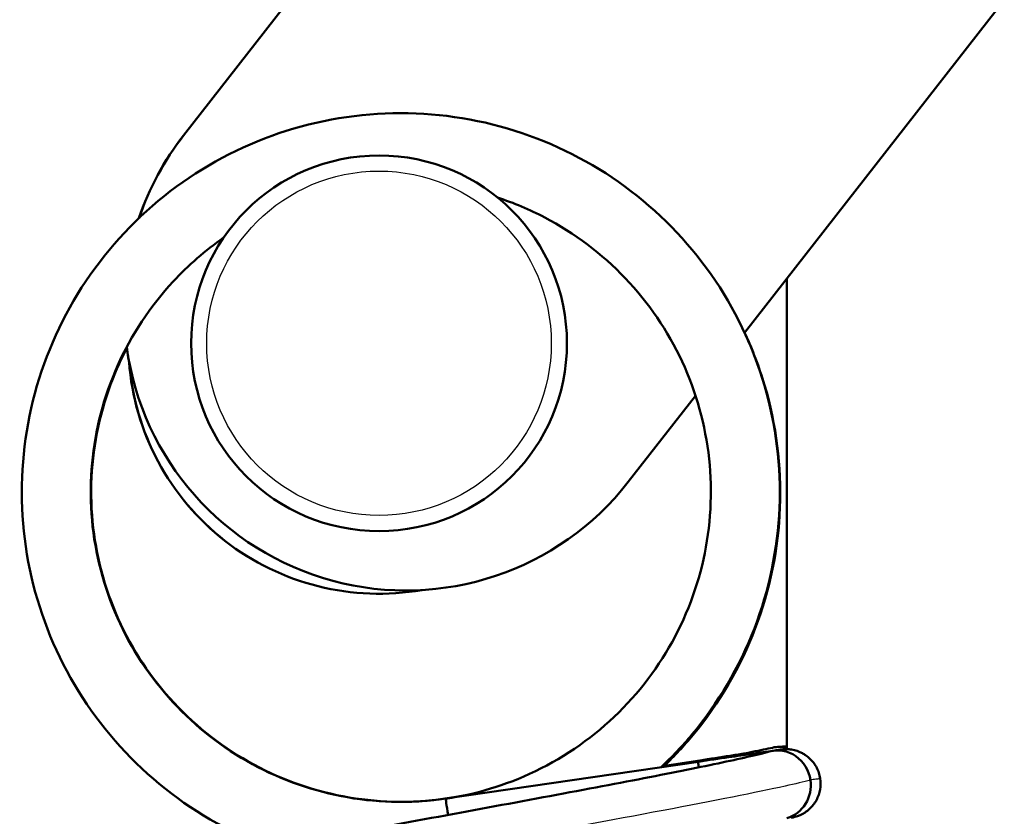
# Model space of a CAD drawing. Header units: millimetres. Extents: x 70 to 1011, y -602 to 1647.
# Tile 44 of 93: x 767 to 782, y 437 to 450. Entities that reach past the tile are written whole.
import ezdxf

# ---------------------------------------------------------------- set-up
doc = ezdxf.new("R2010")
doc.units = ezdxf.units.MM
doc.header["$LTSCALE"] = 0.75
doc.layers.add('Visible', color=7, linetype='Continuous', lineweight=50)
doc.layers.add('Visible Narrow', color=7, linetype='Continuous', lineweight=25)

msp = doc.modelspace()

# ---------------------------------------------------------------- linework, layer by layer
at = {"layer": 'Visible', "extrusion": (-1, -2e-16, 2.967e-13)}
for p, q in [((793, 478.375, 27.5), (769.216, 447.865, 27.5)), ((800.098, 472.843, 27.5), (778.171, 444.714, 27.5)), ((769.215, 447.866, -18.585), (778.847, 460.223, -18.585)), ((778.847, 445.582, 17), (778.847, 438.063, 17)), ((777.388, 443.709, 27.5), (776.314, 442.332, 27.5)), ((778.847, 438.021, 17), (778.847, 438.021, 17)), ((777.434, 437.864, 31), (773.4, 437.274, 31)), ((777.457, 437.885, -30.959), (776.859, 437.795, -30.957)), ((773.562, 437.3, -30.949), (773.425, 437.279, -30.948))]:
    msp.add_line(p, q, dxfattribs=at)
at = {"layer": 'Visible', "extrusion": (-2.966e-13, -2e-16, -1)}
msp.add_circle((-772.335, 444.546, -33.75), 3, dxfattribs=at)
at = {"layer": 'Visible'}
for centre, radius, start, end in [((772.764, 445.099, -18.585), 4.5, 142.0625, 161.2668), ((772.765, 445.098, 27.5), 4.5, 142.0628, 161.2286), ((772.764, 445.099, -18.585), 4.5, 187.8537, 190.9744), ((772.765, 445.098, 27.5), 4.5, 187.8236, 322.0628), ((772.334, 444.547, -19.585), 4, 184.2399, 232.0727), ((772.335, 444.546, 26.5), 4, 184.2402, 279.8854)]:
    msp.add_arc(centre, radius, start, end, dxfattribs=at)
at = {"layer": 'Visible', "extrusion": (0.305748, 0.044783, -0.951059)}
for start_param, end_param in [(-0.121029, 1.569102), (1.569102, 3.023344)]:
    msp.add_ellipse((778.705, 437.495, 32.716), major_axis=(-0.079, 0.544, 0), ratio=0.999872, start_param=start_param, end_param=end_param, dxfattribs=at)
at = {"layer": 'Visible', "extrusion": (0.305584, 0.029285, -0.951715)}
msp.add_ellipse((778.729, 437.55, -29.246), major_axis=(0.081, -0.544, 0.009), ratio=0.999872, start_param=3.077291, end_param=3.523778, dxfattribs=at)
at = {"layer": 'Visible', "extrusion": (0.989006, 0.144824, 0.029888)}
msp.add_ellipse((777.513, 437.32, 31), major_axis=(-0.016, -0.002, 0.55), ratio=0.999855, start_param=4.712389, end_param=5.295917, dxfattribs=at)
at = {"layer": 'Visible', "extrusion": (0.988475, 0.148903, 0.027293)}
msp.add_ellipse((777.538, 437.341, -30.959), major_axis=(-0.016, 0.007, 0.55), ratio=0.999855, start_param=-1.553503, end_param=-1.305017, dxfattribs=at)
at = {"layer": 'Visible', "extrusion": (-0.988917, -0.148448, 0.002591)}
msp.add_ellipse((773.507, 436.736, -30.948), major_axis=(0.082, -0.544, 0.009), ratio=0.999698, start_param=3.03542, end_param=3.12434, dxfattribs=at)
at = {"layer": 'Visible', "extrusion": (-0.989448, -0.144889, 2.962e-13)}
msp.add_ellipse((773.479, 436.729, 31), major_axis=(-0.08, 0.544, 0), ratio=0.999698, start_param=-1.021022, end_param=0, dxfattribs=at)
at = {"layer": 'Visible'}
for points, knots in [([(770.613, 436.487, 30.887), (770.313, 436.596, 30.875), (770.022, 436.728, 30.863), (769.171, 437.201, 30.826), (768.644, 437.619, 30.803), (767.762, 438.591, 30.753), (767.397, 439.156, 30.728), (766.873, 440.359, 30.677), (766.708, 441.012, 30.653), (766.599, 442.319, 30.605), (766.652, 442.991, 30.58), (766.968, 444.264, 30.529), (767.234, 444.882, 30.504), (767.942, 445.987, 30.456), (768.393, 446.488, 30.432), (769.418, 447.307, 30.382), (770.005, 447.636, 30.356), (771.238, 448.083, 30.306), (771.9, 448.206, 30.283), (773.212, 448.234, 30.234), (773.878, 448.138, 30.208), (775.129, 447.743, 30.158), (775.73, 447.439, 30.132), (776.788, 446.663, 30.085), (777.259, 446.182, 30.06), (778.013, 445.108, 30.01), (778.304, 444.501, 29.984), (778.673, 443.242, 29.935), (778.755, 442.573, 29.912), (778.7, 441.263, 29.862), (778.563, 440.603, 29.836), (778.09, 439.38, 29.786), (777.748, 438.799, 29.762), (777.177, 438.114, 29.729), (777.014, 437.941, 29.721), (776.841, 437.777, 29.712)], [0.298097, 0.298097, 0.298097, 0.298097, 0.393231, 0.393231, 0.590174, 0.590174, 0.787058, 0.787058, 0.984006, 0.984006, 1.180914, 1.180914, 1.377849, 1.377849, 1.574785, 1.574785, 1.77169, 1.77169, 1.968638, 1.968638, 2.165523, 2.165523, 2.362467, 2.362467, 2.559392, 2.559392, 2.756313, 2.756313, 2.953257, 2.953257, 3.15014, 3.15014, 3.347088, 3.347088, 3.418051, 3.418051, 3.418051, 3.418051]), ([(773.4, 437.274, 29.571), (773.419, 437.276, 29.572), (773.438, 437.279, 29.573), (773.458, 437.282, 29.574), (773.459, 437.283, 29.574), (773.485, 437.287, 29.575), (773.512, 437.291, 29.576), (773.616, 437.309, 29.581), (773.694, 437.325, 29.585), (774.004, 437.395, 29.599), (774.233, 437.464, 29.61), (774.964, 437.745, 29.646), (775.446, 438.029, 29.673), (776.275, 438.724, 29.723), (776.634, 439.142, 29.746), (777.191, 440.059, 29.795), (777.397, 440.57, 29.821), (777.631, 441.618, 29.871), (777.662, 442.168, 29.897), (777.546, 443.236, 29.944), (777.399, 443.767, 29.969), (776.947, 444.741, 30.019), (776.637, 445.197, 30.045), (775.896, 445.974, 30.094), (775.456, 446.306, 30.117), (774.74, 446.682, 30.154), (774.487, 446.788, 30.167), (774.227, 446.874, 30.18)], [0.154963, 0.154963, 0.154963, 0.154963, 0.160799, 0.160799, 0.161002, 0.161002, 0.16894, 0.16894, 0.19276, 0.19276, 0.264379, 0.264379, 0.42794, 0.42794, 0.589111, 0.589111, 0.750307, 0.750307, 0.911553, 0.911553, 1.072789, 1.072789, 1.234008, 1.234008, 1.395262, 1.395262, 1.476891, 1.476891, 1.476891, 1.476891]), ([(769.855, 446.233, 30.391), (769.561, 446.029, 30.408), (769.29, 445.793, 30.425), (768.684, 445.138, 30.465), (768.38, 444.678, 30.489), (767.943, 443.697, 30.539), (767.804, 443.164, 30.564), (767.704, 442.095, 30.614), (767.743, 441.546, 30.638), (767.992, 440.501, 30.686), (768.205, 439.993, 30.712), (768.776, 439.084, 30.763), (769.142, 438.671, 30.788), (769.974, 437.993, 30.836), (770.453, 437.719, 30.86), (771.459, 437.345, 30.91), (772, 437.239, 30.936), (772.825, 437.215, 30.974), (773.115, 437.232, 30.987), (773.4, 437.274, 31)], [1.933528, 1.933528, 1.933528, 1.933528, 2.040147, 2.040147, 2.201395, 2.201395, 2.362583, 2.362583, 2.52384, 2.52384, 2.685035, 2.685035, 2.846281, 2.846281, 3.007518, 3.007518, 3.168734, 3.168734, 3.255283, 3.255283, 3.255283, 3.255283]), ([(778.172, 444.715, -32.09), (778.298, 444.443, -32.098), (778.405, 444.162, -32.104), (778.677, 443.248, -32.126), (778.761, 442.579, -32.138), (778.711, 441.267, -32.167), (778.576, 440.608, -32.182), (778.108, 439.381, -32.213), (777.768, 438.799, -32.228), (777.207, 438.121, -32.249), (777.054, 437.956, -32.255), (776.892, 437.8, -32.261)], [2.66686, 2.66686, 2.66686, 2.66686, 2.7562031, 2.7562031, 2.9531657, 2.9531657, 3.1500662, 3.1500662, 3.3470332, 3.3470332, 3.414163, 3.414163, 3.414163, 3.414163]), ([(768.309, 444.468, -31.59), (768.256, 444.369, -31.583), (768.208, 444.268, -31.576), (767.945, 443.676, -31.534), (767.808, 443.143, -31.498), (767.712, 442.074, -31.427), (767.753, 441.525, -31.393), (768.005, 440.482, -31.324), (768.22, 439.975, -31.289), (768.795, 439.069, -31.22), (769.161, 438.658, -31.187), (769.997, 437.984, -31.126), (770.476, 437.712, -31.097), (771.484, 437.342, -31.039), (772.025, 437.239, -31.011), (772.85, 437.218, -30.973), (773.14, 437.236, -30.96), (773.425, 437.279, -30.948)], [2.167732, 2.167732, 2.167732, 2.167732, 2.201242, 2.201242, 2.362455, 2.362455, 2.523746, 2.523746, 2.684976, 2.684976, 2.846254, 2.846254, 3.007512, 3.007512, 3.168744, 3.168744, 3.255314, 3.255314, 3.255314, 3.255314]), ([(777.674, 437.899, -27.43), (777.915, 437.945, -27.736), (778.124, 437.986, -28.069), (778.424, 438.046, -28.69), (778.533, 438.069, -28.975), (778.616, 438.087, -29.266)], [19.5604872, 19.5604872, 19.5604872, 19.5604872, 19.6772477, 19.6772477, 19.7683159, 19.7683159, 19.7683159, 19.7683159]), ([(778.678, 438.097, -29.246), (778.721, 438.101, -29.381), (778.763, 438.106, -29.516), (778.821, 438.108, -29.682), (778.832, 438.109, -29.715), (778.847, 438.109, -29.745)], [0, 0, 0, 0, 0.04249845, 0.04249845, 0.05266696, 0.05266696, 0.05266696, 0.05266696]), ([(778.755, 438.058, 32.035), (778.782, 438.062, 32.035), (778.811, 438.064, 32.035), (778.867, 438.063, 32.035), (778.894, 438.061, 32.035), (778.981, 438.047, 32.035), (779.04, 438.027, 32.035), (779.111, 437.989, 32.035), (779.128, 437.979, 32.035), (779.194, 437.934, 32.035), (779.238, 437.891, 32.035), (779.31, 437.796, 32.035), (779.338, 437.742, 32.035), (779.375, 437.628, 32.035), (779.385, 437.568, 32.035), (779.384, 437.449, 32.035), (779.373, 437.388, 32.035), (779.334, 437.276, 32.035), (779.305, 437.222, 32.035), (779.231, 437.128, 32.035), (779.186, 437.087, 32.035), (779.087, 437.021, 32.035), (779.031, 436.996, 32.035), (778.954, 436.976, 32.035), (778.934, 436.972, 32.035), (778.914, 436.969, 32.035)], [0, 0, 0, 0, 0.0084553, 0.0084553, 0.0167146, 0.0167146, 0.0348775, 0.0348775, 0.040913, 0.040913, 0.0588056, 0.0588056, 0.0766831, 0.0766831, 0.094562, 0.094562, 0.1124405, 0.1124405, 0.1303195, 0.1303195, 0.1481976, 0.1481976, 0.1660743, 0.1660743, 0.1721151, 0.1721151, 0.1721151, 0.1721151]), ([(768.663, 434.769, 28.327), (768.625, 434.767, 28.397), (768.589, 434.765, 28.467), (768.27, 434.746, 29.111), (768.131, 434.723, 29.749), (767.881, 434.77, 30.407), (767.855, 434.775, 30.467), (767.792, 434.795, 30.583), (767.753, 434.81, 30.639), (767.665, 434.858, 30.739), (767.614, 434.895, 30.783), (767.532, 434.982, 30.849), (767.499, 435.03, 30.875), (767.446, 435.137, 30.925), (767.428, 435.2, 30.949), (767.414, 435.326, 30.997), (767.418, 435.391, 31.022), (767.447, 435.513, 31.076), (767.472, 435.571, 31.107), (767.531, 435.668, 31.179), (767.566, 435.708, 31.222), (767.63, 435.767, 31.317), (767.659, 435.788, 31.369), (767.715, 435.824, 31.492), (767.741, 435.838, 31.564), (767.812, 435.872, 31.783), (767.851, 435.886, 31.933), (768.018, 435.944, 32.529), (768.168, 435.982, 32.972), (768.553, 436.073, 33.77), (768.777, 436.122, 34.133), (769.436, 436.259, 34.973), (769.929, 436.356, 35.417), (770.992, 436.559, 36.085), (771.571, 436.668, 36.326), (772.75, 436.887, 36.596), (773.364, 437, 36.633), (774.556, 437.221, 36.506), (775.15, 437.331, 36.338), (776.234, 437.535, 35.826), (776.739, 437.633, 35.476), (777.588, 437.802, 34.643), (777.949, 437.878, 34.153), (778.36, 437.973, 33.327), (778.48, 438.002, 33.016), (778.564, 438.026, 32.696)], [17.734495, 17.734495, 17.734495, 17.734495, 17.758139, 17.758139, 17.95035, 17.95035, 17.969885, 17.969885, 17.990319, 17.990319, 18.012579, 18.012579, 18.031229, 18.031229, 18.051479, 18.051479, 18.072001, 18.072001, 18.092488, 18.092488, 18.112342, 18.112342, 18.131054, 18.131054, 18.154318, 18.154318, 18.200847, 18.200847, 18.340683, 18.340683, 18.467989, 18.467989, 18.663553, 18.663553, 18.849536, 18.849536, 19.032242, 19.032242, 19.215275, 19.215275, 19.39703, 19.39703, 19.575832, 19.575832, 19.67531, 19.67531, 19.67531, 19.67531]), ([(777.457, 437.885, -30.959), (777.62, 437.909, -30.946), (777.784, 437.934, -30.93), (778.013, 437.97, -30.873), (778.082, 437.98, -30.852), (778.15, 437.991, -30.825)], [0, 0, 0, 0, 0.04964185, 0.04964185, 0.07152223, 0.07152223, 0.07152223, 0.07152223])]:
    msp.add_open_spline(points, degree=3, knots=knots, dxfattribs=at)
at = {"layer": 'Visible', "extrusion": (-0.144889, 0.989448, -1.0539e-12)}
msp.add_open_spline([(777.434, 437.864, 31), (777.595, 437.888, 31.013), (777.758, 437.912, 31.029), (778.047, 437.954, 31.101), (778.178, 437.973, 31.147), (778.356, 437.999, 31.247), (778.412, 438.008, 31.286), (778.526, 438.024, 31.386), (778.582, 438.032, 31.452), (778.626, 438.039, 31.524)], degree=3, knots=[0, 0, 0, 0, 0.0491644, 0.0491644, 0.0903205, 0.0903205, 0.1108484, 0.1108484, 0.1362251, 0.1362251, 0.1362251, 0.1362251], dxfattribs=at)
at = {"layer": 'Visible', "extrusion": (-0.144889, 0.989448, 3.1623e-12)}
msp.add_open_spline([(778.626, 438.039, 32.716), (778.66, 438.044, 32.607), (778.694, 438.049, 32.496), (778.729, 438.054, 32.327), (778.738, 438.055, 32.269), (778.751, 438.057, 32.152), (778.751, 438.057, 32.093), (778.755, 438.058, 32.035)], degree=3, knots=[0, 0, 0, 0, 0.03448596, 0.03448596, 0.05199612, 0.05199612, 0.069671, 0.069671, 0.069671, 0.069671], dxfattribs=at)
at = {"layer": 'Visible Narrow'}
msp.add_circle((772.335, 444.546, 34), 2.75, dxfattribs=at)
at = {"layer": 'Visible Narrow', "extrusion": (-0.144889, 0.989448, 5.458e-13)}
msp.add_open_spline([(779.378, 437.593, 32.035), (779.378, 437.593, 32.127), (779.364, 437.591, 32.319), (779.311, 437.583, 32.604), (779.253, 437.575, 32.789), (779.223, 437.57, 32.886)], degree=3, knots=[-0.2611613, -0.2611613, -0.2611613, -0.2611613, -0.1851945, -0.0969872, -0.0000009, -0.0000009, -0.0000009, -0.0000009], dxfattribs=at)
at = {"layer": 'Visible Narrow'}
msp.add_open_spline([(779.223, 437.57, 32.886), (779.117, 437.542, 33.229), (778.981, 437.51, 33.562), (778.361, 437.372, 34.765), (777.685, 437.239, 35.534), (776.052, 436.93, 36.658), (775.095, 436.756, 37.012), (773.126, 436.398, 37.222), (772.115, 436.216, 37.076), (770.276, 435.877, 36.315), (769.45, 435.722, 35.7), (768.181, 435.467, 34.144), (767.738, 435.367, 33.204), (767.461, 435.278, 31.801), (767.421, 435.258, 31.384), (767.423, 435.244, 30.966)], degree=3, knots=[-0.99000027, -0.99000027, -0.99000027, -0.99000027, -0.984375, -0.984375, -0.96875, -0.96875, -0.953125, -0.953125, -0.9375, -0.9375, -0.921875, -0.921875, -0.90625, -0.90625, -0.89982449, -0.89982449, -0.89982449, -0.89982449], dxfattribs=at)

doc.saveas('drawing.dxf')
